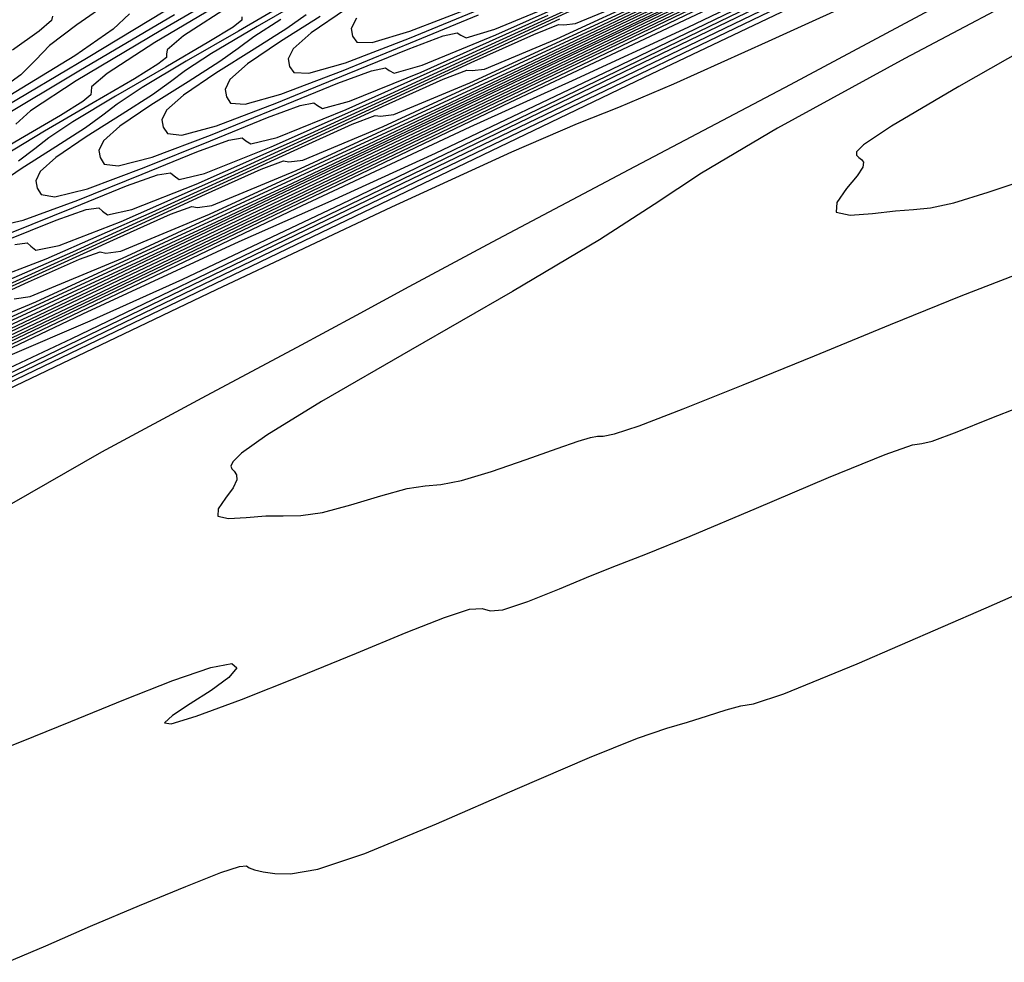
# Model space of a CAD drawing. Extents: x 3249832 to 3255657, y 13789405 to 13793316.
# Tile 97 of 256: x 3255320 to 3255343, y 13790130 to 13790151. Entities that reach past the tile are written whole.
import ezdxf

# ---------------------------------------------------------------- set-up
doc = ezdxf.new("R2010")
doc.units = 0
doc.header["$LTSCALE"] = 100
doc.header["$MEASUREMENT"] = 0
for name, color, linetype in [('GRATIO_CON', 10, 'CONTINUOUS'), ('GRATIO_ICON', 7, 'CONTINUOUS'), ('TARGETS_EAST', 7, 'CONTINUOUS')]:
    doc.layers.add(name, color=color, linetype=linetype)

# ---------------------------------------------------------------- blocks, each defined once
blk = doc.blocks.new('Gratio_032316_contours')
at = {"layer": 'GRATIO_CON', "color": 1, "linetype": 'Continuous', "flags": 128}
for points in [[(3255319.519, 13790129.544), (3255320.413, 13790129.927), (3255321.453, 13790130.377), (3255322.59, 13790130.858), (3255323.66, 13790131.3), (3255324.473, 13790131.621), (3255324.902, 13790131.766), (3255325.062, 13790131.779), (3255325.13, 13790131.731), (3255325.254, 13790131.682), (3255325.454, 13790131.64), (3255325.723, 13790131.603), (3255326.087, 13790131.589), (3255326.714, 13790131.702), (3255327.807, 13790132.067), (3255329.463, 13790132.749), (3255331.345, 13790133.569), (3255333.008, 13790134.29), (3255334.121, 13790134.734), (3255334.801, 13790134.964), (3255335.281, 13790135.105), (3255335.743, 13790135.251), (3255336.175, 13790135.39), (3255336.514, 13790135.479), (3255336.806, 13790135.529), (3255337.514, 13790135.762), (3255339.208, 13790136.453), (3255342.198, 13790137.753), (3255345.756, 13790139.32)], [(3255301.794, 13790134.282), (3255307.052, 13790136.82), (3255313.15, 13790139.755), (3255319.182, 13790142.648), (3255324.37, 13790145.121), (3255328.433, 13790147.035), (3255331.213, 13790148.314), (3255332.729, 13790148.967), (3255333.687, 13790149.343), (3255334.967, 13790149.882), (3255337.159, 13790150.874), (3255339.693, 13790152.034)], [(3255340.994, 13790151.642), (3255337.656, 13790149.865), (3255333.919, 13790147.89), (3255330.754, 13790146.216), (3255328.829, 13790145.186), (3255327.603, 13790144.52), (3255326.234, 13790143.783), (3255324.131, 13790142.664), (3255321.706, 13790141.353), (3255319.622, 13790140.162)], [(3255318.886, 13790134.275), (3255319.855, 13790134.657), (3255320.998, 13790135.123), (3255322.22, 13790135.623), (3255323.36, 13790136.072), (3255324.242, 13790136.374), (3255324.728, 13790136.46), (3255324.844, 13790136.363), (3255324.656, 13790136.137), (3255324.247, 13790135.839), (3255323.759, 13790135.527), (3255323.35, 13790135.258), (3255323.167, 13790135.088), (3255323.318, 13790135.067), (3255323.898, 13790135.24), (3255324.947, 13790135.63), (3255326.27, 13790136.154), (3255327.614, 13790136.701), (3255328.764, 13790137.177), (3255329.648, 13790137.528), (3255330.232, 13790137.718), (3255330.524, 13790137.735), (3255330.706, 13790137.686), (3255331.005, 13790137.709), (3255331.579, 13790137.899), (3255332.316, 13790138.194), (3255333.035, 13790138.492), (3255333.635, 13790138.729), (3255334.312, 13790138.994), (3255335.344, 13790139.415), (3255336.876, 13790140.062), (3255338.546, 13790140.767), (3255339.863, 13790141.306), (3255340.489, 13790141.525), (3255340.705, 13790141.558), (3255340.945, 13790141.608), (3255341.525, 13790141.826), (3255342.29, 13790142.133), (3255342.964, 13790142.398)], [(3255305.294, 13790136.077), (3255310.411, 13790138.548), (3255317.631, 13790142.032), (3255326.004, 13790146.062), (3255334.288, 13790150.036), (3255341.413, 13790153.433), (3255346.999, 13790156.078), (3255350.84, 13790157.879), (3255352.963, 13790158.854), (3255354.329, 13790159.467), (3255356.135, 13790160.289), (3255359.194, 13790161.712), (3255362.8, 13790163.401), (3255365.866, 13790164.84), (3255367.577, 13790165.642), (3255368.224, 13790165.944), (3255368.371, 13790166.008), (3255368.483, 13790166.056), (3255368.639, 13790166.123), (3255368.816, 13790166.199)], [(3255304.676, 13790136.059), (3255306.023, 13790136.602), (3255308.404, 13790137.697), (3255312.521, 13790139.67), (3255319.029, 13790142.814), (3255328.176, 13790147.228), (3255338.585, 13790152.241), (3255348.47, 13790156.987), (3255356.473, 13790160.809), (3255362.937, 13790163.878), (3255368.632, 13790166.569)], [(3255300.965, 13790134.746), (3255306.589, 13790137.404), (3255311.38, 13790139.66), (3255314.185, 13790140.921), (3255315.852, 13790141.619), (3255317.733, 13790142.441), (3255321.017, 13790143.987), (3255326.247, 13790146.506), (3255333.804, 13790150.161), (3255343.618, 13790154.9), (3255353.802, 13790159.813), (3255362.02, 13790163.778), (3255366.562, 13790165.972), (3255368.234, 13790166.784), (3255368.471, 13790166.906)], [(3255304.361, 13790136.438), (3255310.825, 13790139.505), (3255316.328, 13790142.109), (3255319.54, 13790143.577), (3255321.44, 13790144.399), (3255323.588, 13790145.361), (3255327.272, 13790147.107), (3255332.699, 13790149.726), (3255339.806, 13790153.166), (3255348.258, 13790157.25), (3255356.638, 13790161.295), (3255363.255, 13790164.491), (3255366.894, 13790166.255), (3255368.231, 13790166.913), (3255368.418, 13790167.019)], [(3255301.528, 13790135.22), (3255307.757, 13790138.129), (3255315.061, 13790141.605), (3255321.276, 13790144.559), (3255324.894, 13790146.232), (3255327.028, 13790147.179), (3255329.443, 13790148.28), (3255333.527, 13790150.227), (3255339.151, 13790152.945), (3255345.808, 13790156.171), (3255352.899, 13790159.6), (3255359.473, 13790162.776), (3255364.49, 13790165.201), (3255367.227, 13790166.531), (3255368.232, 13790167.031), (3255368.372, 13790167.115)], [(3255304.21, 13790136.564), (3255311.153, 13790139.821), (3255319.297, 13790143.705), (3255326.224, 13790147.008), (3255330.249, 13790148.888), (3255332.616, 13790149.959), (3255335.298, 13790151.2), (3255339.782, 13790153.347), (3255345.604, 13790156.165), (3255351.809, 13790159.176), (3255357.54, 13790161.95), (3255362.309, 13790164.255), (3255365.727, 13790165.908), (3255367.564, 13790166.801), (3255368.238, 13790167.136), (3255368.332, 13790167.193)], [(3255304.85, 13790137.128), (3255309.574, 13790139.251), (3255317.945, 13790143.204), (3255327.768, 13790147.905), (3255336.119, 13790151.907), (3255340.959, 13790154.199), (3255343.791, 13790155.519), (3255347.008, 13790157.039), (3255352.292, 13790159.587), (3255358.508, 13790162.605), (3255363.813, 13790165.186), (3255366.823, 13790166.652), (3255367.996, 13790167.223), (3255368.252, 13790167.347)], [(3255305.185, 13790137.519), (3255307.134, 13790138.274), (3255312.256, 13790140.595), (3255321.341, 13790144.895), (3255332.004, 13790150.005), (3255341.067, 13790154.356), (3255346.268, 13790156.833), (3255349.016, 13790158.121), (3255351.635, 13790159.361), (3255355.943, 13790161.439), (3255361.715, 13790164.242), (3255368.221, 13790167.409)], [(3255304.283, 13790137.575), (3255305.66, 13790138.194), (3255306.467, 13790138.533), (3255306.82, 13790138.628), (3255306.947, 13790138.572), (3255307.326, 13790138.589), (3255309.419, 13790139.421), (3255314.938, 13790141.939), (3255324.737, 13790146.587), (3255336.24, 13790152.105), (3255346.015, 13790156.805), (3255351.576, 13790159.465), (3255354.225, 13790160.717), (3255356.212, 13790161.658), (3255359.323, 13790163.159), (3255363.492, 13790165.183), (3255368.19, 13790167.47)], [(3255304.521, 13790137.782), (3255306.236, 13790138.544), (3255307.71, 13790139.209), (3255308.572, 13790139.574), (3255308.942, 13790139.68), (3255309.069, 13790139.628), (3255309.466, 13790139.66), (3255311.703, 13790140.568), (3255317.62, 13790143.282), (3255328.133, 13790148.278), (3255340.476, 13790154.205), (3255350.963, 13790159.255), (3255356.883, 13790162.098), (3255359.434, 13790163.312), (3255360.788, 13790163.955), (3255362.702, 13790164.878), (3255365.268, 13790166.124), (3255368.159, 13790167.532)], [(3255305.229, 13790138.653), (3255305.6, 13790138.634), (3255306.537, 13790138.92), (3255308.192, 13790139.608), (3255310.14, 13790140.48), (3255311.812, 13790141.239), (3255312.781, 13790141.657), (3255313.187, 13790141.785), (3255313.314, 13790141.741), (3255313.732, 13790141.795), (3255316.163, 13790142.808), (3255322.615, 13790145.792), (3255334.427, 13790151.422), (3255350.259, 13790159.038), (3255368.101, 13790167.649)], [(3255305.18, 13790139.294), (3255305.982, 13790139.596), (3255306.47, 13790139.733), (3255306.701, 13790139.722), (3255306.791, 13790139.611), (3255306.891, 13790139.473), (3255307.281, 13790139.469), (3255308.273, 13790139.784), (3255310.027, 13790140.521), (3255312.092, 13790141.449), (3255313.863, 13790142.255), (3255314.885, 13790142.699), (3255315.31, 13790142.837), (3255315.436, 13790142.797), (3255315.838, 13790142.849), (3255318.174, 13790143.823), (3255324.373, 13790146.689), (3255335.4, 13790151.942), (3255348.349, 13790158.168), (3255359.347, 13790163.475), (3255365.492, 13790166.443), (3255367.756, 13790167.538), (3255368.079, 13790167.696)], [(3255304.95, 13790139.442), (3255305.791, 13790139.698), (3255306.767, 13790140.067), (3255307.612, 13790140.388), (3255308.123, 13790140.538), (3255308.361, 13790140.532), (3255308.451, 13790140.426), (3255308.552, 13790140.293), (3255308.962, 13790140.303), (3255310.009, 13790140.648), (3255311.863, 13790141.434), (3255314.045, 13790142.417), (3255315.914, 13790143.27), (3255316.99, 13790143.741), (3255317.432, 13790143.889), (3255317.559, 13790143.853), (3255317.944, 13790143.903), (3255320.185, 13790144.837), (3255326.132, 13790147.587), (3255336.709, 13790152.626)], [(3255320.572, 13790151.455), (3255320.548, 13790151.353), (3255320.26, 13790151.101), (3255319.644, 13790150.663)], [(3255319.681, 13790144.91), (3255320.05, 13790144.957), (3255322.195, 13790145.852), (3255327.89, 13790148.485), (3255338.019, 13790153.31)], [(3255322.351, 13790151.508), (3255321.975, 13790151.149), (3255321.09, 13790150.53), (3255319.403, 13790149.505)], [(3255317.37, 13790144.172), (3255319.902, 13790145.322), (3255322.066, 13790146.315), (3255323.304, 13790146.865), (3255323.799, 13790147.046), (3255323.926, 13790147.022), (3255324.262, 13790147.066), (3255326.217, 13790147.881), (3255331.407, 13790150.281), (3255340.638, 13790154.678)], [(3255323.172, 13790151.564), (3255321.401, 13790150.494), (3255319.279, 13790149.246)], [(3255319.205, 13790145.085), (3255321.854, 13790146.29), (3255324.117, 13790147.33), (3255325.408, 13790147.907), (3255325.922, 13790148.099), (3255326.048, 13790148.079), (3255326.368, 13790148.12), (3255328.228, 13790148.895), (3255333.165, 13790151.178), (3255341.947, 13790155.362)], [(3255323.399, 13790151.484), (3255321.181, 13790150.182), (3255319.303, 13790149.06)], [(3255318.69, 13790144.969), (3255321.041, 13790145.998), (3255323.806, 13790147.259), (3255326.168, 13790148.345), (3255327.513, 13790148.948), (3255328.044, 13790149.151), (3255328.17, 13790149.135), (3255328.474, 13790149.174), (3255330.239, 13790149.91), (3255334.924, 13790152.076)], [(3255325.397, 13790152.473), (3255323.082, 13790151.118), (3255321.121, 13790149.952), (3255320.064, 13790149.261), (3255319.721, 13790148.954)], [(3255319.048, 13790145.309), (3255320.427, 13790145.833), (3255322.876, 13790146.91), (3255325.758, 13790148.227), (3255328.219, 13790149.361), (3255329.617, 13790149.99), (3255330.167, 13790150.203), (3255330.292, 13790150.191), (3255330.58, 13790150.228), (3255332.25, 13790150.925), (3255336.682, 13790152.974)], [(3255324.759, 13790151.734), (3255323.608, 13790150.996), (3255323.226, 13790150.676), (3255323.212, 13790150.571), (3255323.208, 13790150.495), (3255323.014, 13790150.337), (3255322.474, 13790150.002), (3255321.513, 13790149.442), (3255320.388, 13790148.788), (3255319.44, 13790148.218)], [(3255319.469, 13790146.25), (3255320.657, 13790146.728), (3255321.35, 13790146.972), (3255321.644, 13790147.015), (3255321.729, 13790146.939), (3255321.843, 13790146.853), (3255322.41, 13790146.978), (3255323.899, 13790147.562), (3255326.548, 13790148.736), (3255329.663, 13790150.164), (3255332.321, 13790151.391)], [(3255324.96, 13790151.434), (3255324.954, 13790151.36), (3255324.753, 13790151.199), (3255324.192, 13790150.854), (3255323.196, 13790150.274), (3255322.029, 13790149.598), (3255321.044, 13790149.008), (3255320.487, 13790148.635), (3255320.165, 13790148.382), (3255319.78, 13790148.096)], [(3255319.623, 13790146.445), (3255321.057, 13790147.023), (3255322.287, 13790147.521), (3255323.003, 13790147.776), (3255323.304, 13790147.826), (3255323.389, 13790147.754), (3255323.505, 13790147.673), (3255324.091, 13790147.812), (3255325.635, 13790148.426), (3255328.383, 13790149.649), (3255331.615, 13790151.132), (3255334.371, 13790152.406)], [(3255325.911, 13790151.706), (3255324.878, 13790151.107), (3255323.669, 13790150.407), (3255322.649, 13790149.798), (3255322.07, 13790149.415), (3255321.735, 13790149.156), (3255321.334, 13790148.864), (3255320.652, 13790148.426), (3255319.846, 13790147.918), (3255319.172, 13790147.46)], [(3255319.153, 13790146.557), (3255319.889, 13790146.729), (3255321.16, 13790147.195), (3255322.645, 13790147.796), (3255323.918, 13790148.313), (3255324.657, 13790148.581), (3255324.964, 13790148.636), (3255325.048, 13790148.568), (3255325.166, 13790148.493), (3255325.772, 13790148.646), (3255327.372, 13790149.29), (3255330.219, 13790150.562), (3255333.568, 13790152.101)], [(3255326.561, 13790151.94), (3255325.31, 13790151.216), (3255324.253, 13790150.588), (3255323.653, 13790150.195), (3255323.305, 13790149.931), (3255322.889, 13790149.632), (3255322.182, 13790149.181), (3255321.348, 13790148.655), (3255320.65, 13790148.182), (3255320.283, 13790147.855), (3255320.182, 13790147.64), (3255320.214, 13790147.473), (3255320.307, 13790147.319), (3255320.623, 13790147.271), (3255321.383, 13790147.457), (3255322.697, 13790147.945), (3255324.233, 13790148.569), (3255325.548, 13790149.106), (3255326.31, 13790149.385), (3255326.625, 13790149.447), (3255326.708, 13790149.382), (3255326.827, 13790149.313), (3255327.453, 13790149.481), (3255329.108, 13790150.154), (3255332.054, 13790151.474)], [(3255326.445, 13790151.481), (3255325.999, 13790151.168), (3255325.243, 13790150.689), (3255324.352, 13790150.13), (3255323.607, 13790149.624), (3255323.215, 13790149.276), (3255323.106, 13790149.051), (3255323.138, 13790148.881), (3255323.233, 13790148.732), (3255323.564, 13790148.7), (3255324.371, 13790148.915), (3255325.77, 13790149.444), (3255327.408, 13790150.114), (3255328.809, 13790150.691), (3255329.617, 13790150.994), (3255329.946, 13790151.067), (3255330.028, 13790151.011), (3255330.15, 13790150.954), (3255330.815, 13790151.149), (3255332.58, 13790151.882)], [(3255326.773, 13790151.444), (3255325.854, 13790150.867), (3255325.085, 13790150.346), (3255324.682, 13790149.987), (3255324.569, 13790149.756), (3255324.6, 13790149.585), (3255324.695, 13790149.438), (3255325.035, 13790149.414), (3255325.864, 13790149.643), (3255327.307, 13790150.194), (3255328.996, 13790150.887), (3255330.44, 13790151.483)], [(3255327.356, 13790151.604), (3255326.564, 13790151.067), (3255326.148, 13790150.697), (3255326.031, 13790150.461), (3255326.062, 13790150.288), (3255326.158, 13790150.145), (3255326.505, 13790150.129), (3255327.358, 13790150.372), (3255328.844, 13790150.943), (3255330.584, 13790151.66)], [(3255327.614, 13790151.408), (3255327.493, 13790151.166), (3255327.524, 13790150.992), (3255327.621, 13790150.852), (3255327.976, 13790150.843), (3255328.852, 13790151.101), (3255330.381, 13790151.693)], [(3255343.763, 13790152.304), (3255340.313, 13790150.469), (3255337.362, 13790148.855), (3255335.602, 13790147.814), (3255334.508, 13790147.088), (3255333.245, 13790146.271), (3255331.23, 13790145.079), (3255328.865, 13790143.72), (3255326.803, 13790142.526), (3255325.539, 13790141.752), (3255324.948, 13790141.334), (3255324.748, 13790141.135), (3255324.701, 13790141.029), (3255324.726, 13790140.967), (3255324.783, 13790140.913), (3255324.834, 13790140.835), (3255324.838, 13790140.714), (3255324.755, 13790140.533), (3255324.576, 13790140.291), (3255324.412, 13790140.045), (3255324.403, 13790139.871), (3255324.646, 13790139.818), (3255325.058, 13790139.844), (3255325.511, 13790139.88), (3255325.914, 13790139.882), (3255326.323, 13790139.889), (3255326.827, 13790139.961), (3255327.481, 13790140.134), (3255328.18, 13790140.346), (3255328.785, 13790140.513), (3255329.207, 13790140.579), (3255329.568, 13790140.609), (3255330.042, 13790140.697), (3255330.743, 13790140.908), (3255331.546, 13790141.186), (3255332.261, 13790141.444), (3255332.747, 13790141.613), (3255333.033, 13790141.699), (3255333.195, 13790141.726), (3255333.326, 13790141.727), (3255333.589, 13790141.78), (3255334.163, 13790141.969), (3255335.18, 13790142.358), (3255336.571, 13790142.916), (3255338.219, 13790143.589), (3255339.98, 13790144.313), (3255341.621, 13790144.978), (3255342.881, 13790145.462)], [(3255344.218, 13790151.33), (3255341.566, 13790149.82), (3255340.009, 13790148.902), (3255339.355, 13790148.472), (3255339.199, 13790148.311), (3255339.195, 13790148.23), (3255339.246, 13790148.177), (3255339.314, 13790148.131), (3255339.36, 13790148.069), (3255339.341, 13790147.957), (3255339.211, 13790147.758), (3255338.961, 13790147.459), (3255338.739, 13790147.141), (3255338.726, 13790146.911), (3255339.045, 13790146.842), (3255339.567, 13790146.881), (3255340.1, 13790146.944), (3255340.512, 13790146.973), (3255340.907, 13790147.012), (3255341.451, 13790147.133), (3255342.242, 13790147.376), (3255343.127, 13790147.669)]]:
    blk.add_lwpolyline(points, dxfattribs=at)
at = {"layer": 'GRATIO_ICON', "color": 7, "linetype": 'Continuous', "flags": 128}
for points in [[(3255302.353, 13790135.304), (3255306.433, 13790137.211), (3255308.83, 13790138.266), (3255310.264, 13790138.839), (3255311.878, 13790139.521), (3255314.756, 13790140.864), (3255319.748, 13790143.264), (3255327.646, 13790147.08), (3255338.629, 13790152.381), (3255350.427, 13790158.071), (3255360.158, 13790162.761), (3255365.697, 13790165.429), (3255367.936, 13790166.506), (3255368.526, 13790166.787)], [(3255302.565, 13790135.981), (3255306.892, 13790137.907), (3255314.549, 13790141.512), (3255323.532, 13790145.805), (3255331.171, 13790149.457), (3255335.604, 13790151.544), (3255338.204, 13790152.739), (3255341.153, 13790154.119), (3255346.037, 13790156.467), (3255352.056, 13790159.385), (3255357.811, 13790162.181), (3255362.18, 13790164.3), (3255365.145, 13790165.735), (3255366.964, 13790166.615), (3255367.9, 13790167.07), (3255368.244, 13790167.241), (3255368.292, 13790167.27)], [(3255304.8, 13790138.056), (3255306.356, 13790138.695), (3255308.188, 13790139.512), (3255309.761, 13790140.224), (3255310.676, 13790140.616), (3255311.065, 13790140.732), (3255311.192, 13790140.685), (3255311.606, 13790140.731), (3255313.988, 13790141.714), (3255320.302, 13790144.626), (3255331.529, 13790149.97), (3255344.712, 13790156.305), (3255355.91, 13790161.704), (3255362.19, 13790164.73), (3255364.643, 13790165.908), (3255365.364, 13790166.252), (3255366.082, 13790166.598), (3255367.044, 13790167.065), (3255368.128, 13790167.593)], [(3255321.916, 13790151.79), (3255321.134, 13790151.248), (3255320.505, 13790150.769), (3255320.187, 13790150.44), (3255319.841, 13790150.092), (3255319.008, 13790149.497)], [(3255317.949, 13790144.354), (3255320.016, 13790145.3), (3255321.199, 13790145.824), (3255321.677, 13790145.994), (3255321.803, 13790145.966), (3255322.156, 13790146.012), (3255324.206, 13790146.866), (3255329.649, 13790149.383), (3255339.328, 13790153.994)], [(3255324.983, 13790152.054), (3255322.94, 13790150.843), (3255321.836, 13790150.128), (3255321.473, 13790149.815), (3255321.464, 13790149.708), (3255321.462, 13790149.631), (3255321.276, 13790149.475), (3255320.755, 13790149.15), (3255319.83, 13790148.609), (3255318.748, 13790147.979)], [(3255319.697, 13790146.168), (3255319.983, 13790146.205), (3255320.069, 13790146.125), (3255320.182, 13790146.033), (3255320.729, 13790146.143), (3255322.163, 13790146.697), (3255324.712, 13790147.823), (3255327.711, 13790149.195), (3255330.27, 13790150.376), (3255331.722, 13790151.031), (3255332.289, 13790151.256), (3255332.415, 13790151.248), (3255332.686, 13790151.283), (3255334.26, 13790151.939)], [(3255325.858, 13790151.378), (3255325.236, 13790150.975), (3255324.875, 13790150.706), (3255324.444, 13790150.4), (3255323.712, 13790149.935), (3255322.85, 13790149.392), (3255322.129, 13790148.903), (3255321.749, 13790148.565), (3255321.644, 13790148.345), (3255321.676, 13790148.177), (3255321.77, 13790148.025), (3255322.094, 13790147.986), (3255322.877, 13790148.186), (3255324.234, 13790148.694), (3255325.82, 13790149.341), (3255327.179, 13790149.898), (3255327.963, 13790150.189), (3255328.285, 13790150.257), (3255328.368, 13790150.196), (3255328.489, 13790150.134), (3255329.134, 13790150.315), (3255330.844, 13790151.018), (3255333.89, 13790152.387)]]:
    blk.add_lwpolyline(points, dxfattribs=at)

msp = doc.modelspace()

# ---------------------------------------------------------------- block references
at = {"layer": 'TARGETS_EAST'}
msp.add_blockref('Gratio_032316_contours', (0, 0), dxfattribs=at)

doc.saveas('drawing.dxf')
